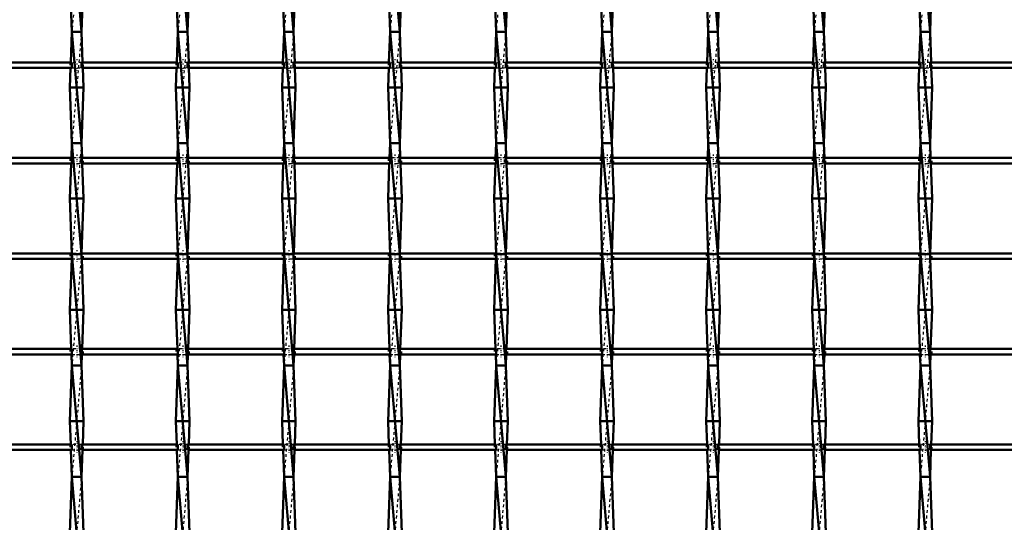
# Model space of a CAD drawing. Header units: millimetres. Extents: x -930 to 585, y -500 to 916.
# Tile 15 of 25: x -173 to 181, y 42 to 222. Entities that reach past the tile are written whole.
import ezdxf

# ---------------------------------------------------------------- set-up
doc = ezdxf.new("R2010")
doc.units = ezdxf.units.MM
doc.linetypes.add('Center', pattern=[1.5, 0.45, -0.5, 0.05, -0.5])
doc.linetypes.add('Dashed', pattern=[2, 1, -1])
for name, color, linetype, lineweight in [('AM_0', 7, 'Continuous', 50), ('AM_7', 7, 'Center', 25), ('AM_9', 6, 'Dashed', 25)]:
    doc.layers.add(name, color=color, linetype=linetype, lineweight=lineweight)

# ---------------------------------------------------------------- blocks, each defined once
blk = doc.blocks.new('13_857agc0b6nd892vsafomqtzrg________0_in_LSSP23034382111100100035010_4')
at = {"layer": 'AM_0'}
for p, q in [((-154.13, 258), (-150.67, 218)), ((-154.85, 238), (-154.13, 218)), ((-149.95, 238), (-150.67, 218)), ((-154.13, 218), (-154.53, 206.98)), ((-154.13, 218), (-150.67, 178)), ((-150.67, 218), (-154.13, 218)), ((-150.67, 218), (-150.27, 206.98)), ((-154.6, 204.98), (-154.85, 198)), ((-150.2, 204.98), (-149.95, 198)), ((-149.95, 198), (-154.85, 198)), ((-154.85, 198), (-154.13, 178)), ((-149.95, 198), (-150.67, 178)), ((-154.13, 178), (-154.32, 172.65)), ((-154.13, 178), (-150.67, 138)), ((-150.67, 178), (-154.13, 178)), ((-150.67, 178), (-150.48, 172.65)), ((-154.4, 170.65), (-154.85, 158)), ((-150.4, 170.65), (-149.95, 158)), ((-149.95, 158), (-154.85, 158)), ((-154.85, 158), (-154.13, 138)), ((-149.95, 158), (-150.66, 138.32)), ((-154.13, 138), (-150.67, 98)), ((-150.67, 138), (-154.13, 138)), ((-154.19, 136.32), (-154.85, 118)), ((-150.61, 136.32), (-149.95, 118)), ((-154.85, 118), (-154.35, 103.99)), ((-149.95, 118), (-154.85, 118)), ((-149.95, 118), (-150.45, 103.99)), ((-154.28, 101.99), (-154.13, 98)), ((-150.52, 101.99), (-150.67, 98)), ((-154.13, 98), (-154.85, 78)), ((-150.67, 98), (-154.13, 98)), ((-154.13, 98), (-150.67, 58)), ((-150.67, 98), (-149.95, 78)), ((-154.85, 78), (-154.55, 69.66)), ((-149.95, 78), (-154.85, 78)), ((-149.95, 78), (-150.25, 69.66)), ((-154.48, 67.66), (-154.13, 58)), ((-150.32, 67.66), (-150.67, 58)), ((-154.13, 58), (-154.85, 38)), ((-154.13, 58), (-150.67, 18)), ((-150.67, 58), (-154.13, 58)), ((-150.67, 58), (-149.95, 38))]:
    blk.add_line(p, q, dxfattribs=at)
at = {"layer": 'AM_9'}
for p, q in [((-150.67, 258), (-154.13, 218)), ((-150.67, 218), (-154.13, 178)), ((-154.53, 206.98), (-154.6, 204.98)), ((-150.27, 206.98), (-150.2, 204.98)), ((-150.67, 178), (-154.13, 138)), ((-154.32, 172.65), (-154.4, 170.65)), ((-150.48, 172.65), (-150.4, 170.65)), ((-154.13, 138), (-154.19, 136.32)), ((-150.67, 138), (-154.13, 98)), ((-150.66, 138.32), (-150.67, 138)), ((-150.67, 138), (-150.61, 136.32)), ((-154.35, 103.99), (-154.28, 101.99)), ((-150.45, 103.99), (-150.52, 101.99)), ((-150.67, 98), (-154.13, 58)), ((-154.55, 69.66), (-154.48, 67.66)), ((-150.25, 69.66), (-150.32, 67.66)), ((-150.67, 58), (-154.13, 18))]:
    blk.add_line(p, q, dxfattribs=at)
blk = doc.blocks.new('14_0fg84bdgc0c79ijuahu8h3j0r________0_in_LSSP23034382111100100035010_4')
at = {"layer": 'AM_0'}
for p, q in [((-116.03, 258), (-112.57, 218)), ((-116.75, 238), (-116.03, 218)), ((-111.85, 238), (-112.57, 218)), ((-116.03, 218), (-116.43, 206.98)), ((-116.03, 218), (-112.57, 178)), ((-112.57, 218), (-116.03, 218)), ((-112.57, 218), (-112.17, 206.98)), ((-116.5, 204.98), (-116.75, 198)), ((-112.1, 204.98), (-111.85, 198)), ((-111.85, 198), (-116.75, 198)), ((-116.75, 198), (-116.03, 178)), ((-111.85, 198), (-112.57, 178)), ((-116.03, 178), (-116.22, 172.65)), ((-116.03, 178), (-112.57, 138)), ((-112.57, 178), (-116.03, 178)), ((-112.57, 178), (-112.38, 172.65)), ((-116.3, 170.65), (-116.75, 158)), ((-112.3, 170.65), (-111.85, 158)), ((-111.85, 158), (-116.75, 158)), ((-116.75, 158), (-116.03, 138)), ((-111.85, 158), (-112.56, 138.32)), ((-116.03, 138), (-112.57, 98)), ((-112.57, 138), (-116.03, 138)), ((-116.09, 136.32), (-116.75, 118)), ((-112.51, 136.32), (-111.85, 118)), ((-116.75, 118), (-116.25, 103.99)), ((-111.85, 118), (-116.75, 118)), ((-111.85, 118), (-112.35, 103.99)), ((-116.18, 101.99), (-116.03, 98)), ((-112.42, 101.99), (-112.57, 98)), ((-116.03, 98), (-116.75, 78)), ((-116.03, 98), (-112.57, 58)), ((-112.57, 98), (-116.03, 98)), ((-112.57, 98), (-111.85, 78)), ((-111.85, 78), (-116.75, 78)), ((-116.75, 78), (-116.45, 69.66)), ((-111.85, 78), (-112.15, 69.66)), ((-116.38, 67.66), (-116.03, 58)), ((-112.22, 67.66), (-112.57, 58)), ((-116.03, 58), (-116.75, 38)), ((-116.03, 58), (-112.57, 18)), ((-112.57, 58), (-116.03, 58)), ((-112.57, 58), (-111.85, 38))]:
    blk.add_line(p, q, dxfattribs=at)
at = {"layer": 'AM_9'}
for p, q in [((-112.57, 258), (-116.03, 218)), ((-112.57, 218), (-116.03, 178)), ((-116.43, 206.98), (-116.5, 204.98)), ((-112.17, 206.98), (-112.1, 204.98)), ((-112.57, 178), (-116.03, 138)), ((-116.22, 172.65), (-116.3, 170.65)), ((-112.38, 172.65), (-112.3, 170.65)), ((-116.03, 138), (-116.09, 136.32)), ((-112.57, 138), (-116.03, 98)), ((-112.56, 138.32), (-112.57, 138)), ((-112.57, 138), (-112.51, 136.32)), ((-116.25, 103.99), (-116.18, 101.99)), ((-112.35, 103.99), (-112.42, 101.99)), ((-112.57, 98), (-116.03, 58)), ((-116.45, 69.66), (-116.38, 67.66)), ((-112.15, 69.66), (-112.22, 67.66)), ((-112.57, 58), (-116.03, 18))]:
    blk.add_line(p, q, dxfattribs=at)
blk = doc.blocks.new('15_kzcg2vv6zhe4bvednygcnb1pd________0_in_LSSP23034382111100100035010_4')
at = {"layer": 'AM_0'}
for p, q in [((-77.93, 258), (-74.47, 218)), ((-78.65, 238), (-77.93, 218)), ((-73.75, 238), (-74.47, 218)), ((-77.93, 218), (-78.33, 206.98)), ((-77.93, 218), (-74.47, 178)), ((-74.47, 218), (-77.93, 218)), ((-74.47, 218), (-74.07, 206.98)), ((-78.4, 204.98), (-78.65, 198)), ((-74, 204.98), (-73.75, 198)), ((-73.75, 198), (-78.65, 198)), ((-78.65, 198), (-77.93, 178)), ((-73.75, 198), (-74.47, 178)), ((-77.93, 178), (-78.12, 172.65)), ((-77.93, 178), (-74.47, 138)), ((-74.47, 178), (-77.93, 178)), ((-74.47, 178), (-74.28, 172.65)), ((-78.2, 170.65), (-78.65, 158)), ((-74.2, 170.65), (-73.75, 158)), ((-73.75, 158), (-78.65, 158)), ((-78.65, 158), (-77.93, 138)), ((-73.75, 158), (-74.46, 138.32)), ((-77.93, 138), (-74.47, 98)), ((-74.47, 138), (-77.93, 138)), ((-77.99, 136.32), (-78.65, 118)), ((-74.41, 136.32), (-73.75, 118)), ((-78.65, 118), (-78.15, 103.99)), ((-73.75, 118), (-78.65, 118)), ((-73.75, 118), (-74.25, 103.99)), ((-78.08, 101.99), (-77.93, 98)), ((-74.32, 101.99), (-74.47, 98)), ((-77.93, 98), (-78.65, 78)), ((-77.93, 98), (-74.47, 58)), ((-74.47, 98), (-77.93, 98)), ((-74.47, 98), (-73.75, 78)), ((-78.65, 78), (-78.35, 69.66)), ((-73.75, 78), (-78.65, 78)), ((-73.75, 78), (-74.05, 69.66)), ((-78.28, 67.66), (-77.93, 58)), ((-74.12, 67.66), (-74.47, 58)), ((-77.93, 58), (-78.65, 38)), ((-77.93, 58), (-74.47, 18)), ((-74.47, 58), (-77.93, 58)), ((-74.47, 58), (-73.75, 38))]:
    blk.add_line(p, q, dxfattribs=at)
at = {"layer": 'AM_9'}
for p, q in [((-74.47, 258), (-77.93, 218)), ((-74.47, 218), (-77.93, 178)), ((-78.33, 206.98), (-78.4, 204.98)), ((-74.07, 206.98), (-74, 204.98)), ((-74.47, 178), (-77.93, 138)), ((-78.12, 172.65), (-78.2, 170.65)), ((-74.28, 172.65), (-74.2, 170.65)), ((-77.93, 138), (-77.99, 136.32)), ((-74.47, 138), (-77.93, 98)), ((-74.46, 138.32), (-74.47, 138)), ((-74.47, 138), (-74.41, 136.32)), ((-78.15, 103.99), (-78.08, 101.99)), ((-74.25, 103.99), (-74.32, 101.99)), ((-74.47, 98), (-77.93, 58)), ((-78.35, 69.66), (-78.28, 67.66)), ((-74.05, 69.66), (-74.12, 67.66)), ((-74.47, 58), (-77.93, 18))]:
    blk.add_line(p, q, dxfattribs=at)
blk = doc.blocks.new('16_ru0retgwefgfa69qtv8vj6gcc________0_in_LSSP23034382111100100035010_4')
at = {"layer": 'AM_0'}
for p, q in [((-39.83, 258), (-36.37, 218)), ((-40.55, 238), (-39.83, 218)), ((-35.65, 238), (-36.37, 218)), ((-39.83, 218), (-40.23, 206.98)), ((-39.83, 218), (-36.37, 178)), ((-36.37, 218), (-39.83, 218)), ((-36.37, 218), (-35.97, 206.98)), ((-40.3, 204.98), (-40.55, 198)), ((-35.9, 204.98), (-35.65, 198)), ((-35.65, 198), (-40.55, 198)), ((-40.55, 198), (-39.83, 178)), ((-35.65, 198), (-36.37, 178)), ((-39.83, 178), (-40.02, 172.65)), ((-39.83, 178), (-36.37, 138)), ((-36.37, 178), (-39.83, 178)), ((-36.37, 178), (-36.18, 172.65)), ((-40.1, 170.65), (-40.55, 158)), ((-36.1, 170.65), (-35.65, 158)), ((-35.65, 158), (-40.55, 158)), ((-40.55, 158), (-39.83, 138)), ((-35.65, 158), (-36.36, 138.32)), ((-39.83, 138), (-36.37, 98)), ((-36.37, 138), (-39.83, 138)), ((-39.89, 136.32), (-40.55, 118)), ((-36.31, 136.32), (-35.65, 118)), ((-40.55, 118), (-40.05, 103.99)), ((-35.65, 118), (-40.55, 118)), ((-35.65, 118), (-36.15, 103.99)), ((-39.98, 101.99), (-39.83, 98)), ((-36.22, 101.99), (-36.37, 98)), ((-39.83, 98), (-40.55, 78)), ((-39.83, 98), (-36.37, 58)), ((-36.37, 98), (-39.83, 98)), ((-36.37, 98), (-35.65, 78)), ((-40.55, 78), (-40.25, 69.66)), ((-35.65, 78), (-40.55, 78)), ((-35.65, 78), (-35.95, 69.66)), ((-40.18, 67.66), (-39.83, 58)), ((-36.02, 67.66), (-36.37, 58)), ((-39.83, 58), (-40.55, 38)), ((-39.83, 58), (-36.37, 18)), ((-36.37, 58), (-39.83, 58)), ((-36.37, 58), (-35.65, 38))]:
    blk.add_line(p, q, dxfattribs=at)
at = {"layer": 'AM_9'}
for p, q in [((-36.37, 258), (-39.83, 218)), ((-36.37, 218), (-39.83, 178)), ((-40.23, 206.98), (-40.3, 204.98)), ((-35.97, 206.98), (-35.9, 204.98)), ((-36.37, 178), (-39.83, 138)), ((-40.02, 172.65), (-40.1, 170.65)), ((-36.18, 172.65), (-36.1, 170.65)), ((-39.83, 138), (-39.89, 136.32)), ((-36.37, 138), (-39.83, 98)), ((-36.36, 138.32), (-36.37, 138)), ((-36.37, 138), (-36.31, 136.32)), ((-40.05, 103.99), (-39.98, 101.99)), ((-36.15, 103.99), (-36.22, 101.99)), ((-36.37, 98), (-39.83, 58)), ((-40.25, 69.66), (-40.18, 67.66)), ((-35.95, 69.66), (-36.02, 67.66)), ((-36.37, 58), (-39.83, 18))]:
    blk.add_line(p, q, dxfattribs=at)
blk = doc.blocks.new('17_y8klgpx02dx07iu63g2os184g________0_in_LSSP23034382111100100035010_4')
at = {"layer": 'AM_0'}
for p, q in [((-1.73, 258), (1.73, 218)), ((-2.45, 238), (-1.73, 218)), ((2.45, 238), (1.73, 218)), ((-1.73, 218), (-2.13, 206.98)), ((-1.73, 218), (1.73, 178)), ((1.73, 218), (-1.73, 218)), ((1.73, 218), (2.13, 206.98)), ((-2.2, 204.98), (-2.45, 198)), ((2.2, 204.98), (2.45, 198)), ((2.45, 198), (-2.45, 198)), ((-2.45, 198), (-1.73, 178)), ((2.45, 198), (1.73, 178)), ((-1.73, 178), (-1.92, 172.65)), ((-1.73, 178), (1.73, 138)), ((1.73, 178), (-1.73, 178)), ((1.73, 178), (1.92, 172.65)), ((-2, 170.65), (-2.45, 158)), ((2, 170.65), (2.45, 158)), ((2.45, 158), (-2.45, 158)), ((-2.45, 158), (-1.73, 138)), ((2.45, 158), (1.74, 138.32)), ((1.73, 138), (-1.73, 138)), ((-1.73, 138), (1.73, 98)), ((-1.79, 136.32), (-2.45, 118)), ((1.79, 136.32), (2.45, 118)), ((-2.45, 118), (-1.95, 103.99)), ((2.45, 118), (-2.45, 118)), ((2.45, 118), (1.95, 103.99)), ((-1.88, 101.99), (-1.73, 98)), ((1.88, 101.99), (1.73, 98)), ((-1.73, 98), (-2.45, 78)), ((1.73, 98), (-1.73, 98)), ((-1.73, 98), (1.73, 58)), ((1.73, 98), (2.45, 78)), ((2.45, 78), (-2.45, 78)), ((-2.45, 78), (-2.15, 69.66)), ((2.45, 78), (2.15, 69.66)), ((-2.08, 67.66), (-1.73, 58)), ((2.08, 67.66), (1.73, 58)), ((-1.73, 58), (-2.45, 38)), ((-1.73, 58), (1.73, 18)), ((1.73, 58), (-1.73, 58)), ((1.73, 58), (2.45, 38))]:
    blk.add_line(p, q, dxfattribs=at)
at = {"layer": 'AM_9'}
for p, q in [((1.73, 258), (-1.73, 218)), ((1.73, 218), (-1.73, 178)), ((-2.13, 206.98), (-2.2, 204.98)), ((2.13, 206.98), (2.2, 204.98)), ((1.73, 178), (-1.73, 138)), ((-1.92, 172.65), (-2, 170.65)), ((1.92, 172.65), (2, 170.65)), ((-1.73, 138), (-1.79, 136.32)), ((1.73, 138), (-1.73, 98)), ((1.74, 138.32), (1.73, 138)), ((1.73, 138), (1.79, 136.32)), ((-1.95, 103.99), (-1.88, 101.99)), ((1.95, 103.99), (1.88, 101.99)), ((1.73, 98), (-1.73, 58)), ((-2.15, 69.66), (-2.08, 67.66)), ((2.15, 69.66), (2.08, 67.66)), ((1.73, 58), (-1.73, 18))]:
    blk.add_line(p, q, dxfattribs=at)
blk = doc.blocks.new('18_2ypgmlldtijkns3q4vn2z7ztd________0_in_LSSP23034382111100100035010_4')
at = {"layer": 'AM_0'}
for p, q in [((36.37, 258), (39.83, 218)), ((35.65, 238), (36.37, 218)), ((40.55, 238), (39.83, 218)), ((36.37, 218), (35.97, 206.98)), ((36.37, 218), (39.83, 178)), ((39.83, 218), (36.37, 218)), ((39.83, 218), (40.23, 206.98)), ((35.9, 204.98), (35.65, 198)), ((40.3, 204.98), (40.55, 198)), ((40.55, 198), (35.65, 198)), ((35.65, 198), (36.37, 178)), ((40.55, 198), (39.83, 178)), ((36.37, 178), (36.18, 172.65)), ((36.37, 178), (39.83, 138)), ((39.83, 178), (36.37, 178)), ((39.83, 178), (40.02, 172.65)), ((36.1, 170.65), (35.65, 158)), ((40.1, 170.65), (40.55, 158)), ((40.55, 158), (35.65, 158)), ((35.65, 158), (36.37, 138)), ((40.55, 158), (39.84, 138.32)), ((36.37, 138), (39.83, 98)), ((39.83, 138), (36.37, 138)), ((36.31, 136.32), (35.65, 118)), ((39.89, 136.32), (40.55, 118)), ((35.65, 118), (36.15, 103.99)), ((40.55, 118), (35.65, 118)), ((40.55, 118), (40.05, 103.99)), ((36.22, 101.99), (36.37, 98)), ((39.98, 101.99), (39.83, 98)), ((36.37, 98), (35.65, 78)), ((39.83, 98), (36.37, 98)), ((36.37, 98), (39.83, 58)), ((39.83, 98), (40.55, 78)), ((40.55, 78), (35.65, 78)), ((35.65, 78), (35.95, 69.66)), ((40.55, 78), (40.25, 69.66)), ((36.02, 67.66), (36.37, 58)), ((40.18, 67.66), (39.83, 58)), ((36.37, 58), (35.65, 38)), ((36.37, 58), (39.83, 18)), ((39.83, 58), (36.37, 58)), ((39.83, 58), (40.55, 38))]:
    blk.add_line(p, q, dxfattribs=at)
at = {"layer": 'AM_9'}
for p, q in [((39.83, 258), (36.37, 218)), ((39.83, 218), (36.37, 178)), ((35.97, 206.98), (35.9, 204.98)), ((40.23, 206.98), (40.3, 204.98)), ((39.83, 178), (36.37, 138)), ((36.18, 172.65), (36.1, 170.65)), ((40.02, 172.65), (40.1, 170.65)), ((36.37, 138), (36.31, 136.32)), ((39.83, 138), (36.37, 98)), ((39.84, 138.32), (39.83, 138)), ((39.83, 138), (39.89, 136.32)), ((36.15, 103.99), (36.22, 101.99)), ((40.05, 103.99), (39.98, 101.99)), ((39.83, 98), (36.37, 58)), ((35.95, 69.66), (36.02, 67.66)), ((40.25, 69.66), (40.18, 67.66)), ((39.83, 58), (36.37, 18))]:
    blk.add_line(p, q, dxfattribs=at)
blk = doc.blocks.new('19_yfbwca1wkk5qck04qfk0vvu6i________0_in_LSSP23034382111100100035010_4')
at = {"layer": 'AM_0'}
for p, q in [((74.47, 258), (77.93, 218)), ((73.75, 238), (74.47, 218)), ((78.65, 238), (77.93, 218)), ((74.47, 218), (74.07, 206.98)), ((74.47, 218), (77.93, 178)), ((77.93, 218), (74.47, 218)), ((77.93, 218), (78.33, 206.98)), ((74, 204.98), (73.75, 198)), ((78.4, 204.98), (78.65, 198)), ((78.65, 198), (73.75, 198)), ((73.75, 198), (74.47, 178)), ((78.65, 198), (77.93, 178)), ((74.47, 178), (74.28, 172.65)), ((74.47, 178), (77.93, 138)), ((77.93, 178), (74.47, 178)), ((77.93, 178), (78.12, 172.65)), ((74.2, 170.65), (73.75, 158)), ((78.2, 170.65), (78.65, 158)), ((78.65, 158), (73.75, 158)), ((73.75, 158), (74.47, 138)), ((78.65, 158), (77.94, 138.32)), ((74.47, 138), (77.93, 98)), ((77.93, 138), (74.47, 138)), ((74.41, 136.32), (73.75, 118)), ((77.99, 136.32), (78.65, 118)), ((78.65, 118), (73.75, 118)), ((73.75, 118), (74.25, 103.99)), ((78.65, 118), (78.15, 103.99)), ((74.32, 101.99), (74.47, 98)), ((78.08, 101.99), (77.93, 98)), ((74.47, 98), (73.75, 78)), ((74.47, 98), (77.93, 58)), ((77.93, 98), (74.47, 98)), ((77.93, 98), (78.65, 78)), ((78.65, 78), (73.75, 78)), ((73.75, 78), (74.05, 69.66)), ((78.65, 78), (78.35, 69.66)), ((74.12, 67.66), (74.47, 58)), ((78.28, 67.66), (77.93, 58)), ((74.47, 58), (73.75, 38)), ((74.47, 58), (77.93, 18)), ((77.93, 58), (74.47, 58)), ((77.93, 58), (78.65, 38))]:
    blk.add_line(p, q, dxfattribs=at)
at = {"layer": 'AM_9'}
for p, q in [((77.93, 258), (74.47, 218)), ((77.93, 218), (74.47, 178)), ((74.07, 206.98), (74, 204.98)), ((78.33, 206.98), (78.4, 204.98)), ((77.93, 178), (74.47, 138)), ((74.28, 172.65), (74.2, 170.65)), ((78.12, 172.65), (78.2, 170.65)), ((74.47, 138), (74.41, 136.32)), ((77.93, 138), (74.47, 98)), ((77.94, 138.32), (77.93, 138)), ((77.93, 138), (77.99, 136.32)), ((74.25, 103.99), (74.32, 101.99)), ((78.15, 103.99), (78.08, 101.99)), ((77.93, 98), (74.47, 58)), ((74.05, 69.66), (74.12, 67.66)), ((78.35, 69.66), (78.28, 67.66)), ((77.93, 58), (74.47, 18))]:
    blk.add_line(p, q, dxfattribs=at)
blk = doc.blocks.new('20_ydg420c86v2fh1b92hn2n9zwo________0_in_LSSP23034382111100100035010_4')
at = {"layer": 'AM_0'}
for p, q in [((112.57, 258), (116.03, 218)), ((111.85, 238), (112.57, 218)), ((116.75, 238), (116.03, 218)), ((112.57, 218), (112.17, 206.98)), ((112.57, 218), (116.03, 178)), ((116.03, 218), (112.57, 218)), ((116.03, 218), (116.43, 206.98)), ((112.1, 204.98), (111.85, 198)), ((116.5, 204.98), (116.75, 198)), ((116.75, 198), (111.85, 198)), ((111.85, 198), (112.57, 178)), ((116.75, 198), (116.03, 178)), ((112.57, 178), (112.38, 172.65)), ((112.57, 178), (116.03, 138)), ((116.03, 178), (112.57, 178)), ((116.03, 178), (116.22, 172.65)), ((112.3, 170.65), (111.85, 158)), ((116.3, 170.65), (116.75, 158)), ((116.75, 158), (111.85, 158)), ((111.85, 158), (112.57, 138)), ((116.75, 158), (116.04, 138.32)), ((112.57, 138), (116.03, 98)), ((116.03, 138), (112.57, 138)), ((112.51, 136.32), (111.85, 118)), ((116.09, 136.32), (116.75, 118)), ((111.85, 118), (112.35, 103.99)), ((116.75, 118), (111.85, 118)), ((116.75, 118), (116.25, 103.99)), ((112.42, 101.99), (112.57, 98)), ((116.18, 101.99), (116.03, 98)), ((112.57, 98), (111.85, 78)), ((112.57, 98), (116.03, 58)), ((116.03, 98), (112.57, 98)), ((116.03, 98), (116.75, 78)), ((116.75, 78), (111.85, 78)), ((111.85, 78), (112.15, 69.66)), ((116.75, 78), (116.45, 69.66)), ((112.22, 67.66), (112.57, 58)), ((116.38, 67.66), (116.03, 58)), ((112.57, 58), (111.85, 38)), ((112.57, 58), (116.03, 18)), ((116.03, 58), (112.57, 58)), ((116.03, 58), (116.75, 38))]:
    blk.add_line(p, q, dxfattribs=at)
at = {"layer": 'AM_9'}
for p, q in [((116.03, 258), (112.57, 218)), ((116.03, 218), (112.57, 178)), ((112.17, 206.98), (112.1, 204.98)), ((116.43, 206.98), (116.5, 204.98)), ((116.03, 178), (112.57, 138)), ((112.38, 172.65), (112.3, 170.65)), ((116.22, 172.65), (116.3, 170.65)), ((112.57, 138), (112.51, 136.32)), ((116.03, 138), (112.57, 98)), ((116.04, 138.32), (116.03, 138)), ((116.03, 138), (116.09, 136.32)), ((112.35, 103.99), (112.42, 101.99)), ((116.25, 103.99), (116.18, 101.99)), ((116.03, 98), (112.57, 58)), ((112.15, 69.66), (112.22, 67.66)), ((116.45, 69.66), (116.38, 67.66)), ((116.03, 58), (112.57, 18))]:
    blk.add_line(p, q, dxfattribs=at)
blk = doc.blocks.new('21_8ge56k94yb9tw965pll78z73f________0_in_LSSP23034382111100100035010_4')
at = {"layer": 'AM_0'}
for p, q in [((150.67, 258), (154.13, 218)), ((149.95, 238), (150.67, 218)), ((154.85, 238), (154.13, 218)), ((150.67, 218), (150.27, 206.98)), ((150.67, 218), (154.13, 178)), ((154.13, 218), (150.67, 218)), ((154.13, 218), (154.53, 206.98)), ((150.2, 204.98), (149.95, 198)), ((154.6, 204.98), (154.85, 198)), ((154.85, 198), (149.95, 198)), ((149.95, 198), (150.67, 178)), ((154.85, 198), (154.13, 178)), ((150.67, 178), (150.48, 172.65)), ((150.67, 178), (154.13, 138)), ((154.13, 178), (150.67, 178)), ((154.13, 178), (154.32, 172.65)), ((150.4, 170.65), (149.95, 158)), ((154.4, 170.65), (154.85, 158)), ((154.85, 158), (149.95, 158)), ((149.95, 158), (150.67, 138)), ((154.85, 158), (154.14, 138.32)), ((150.67, 138), (154.13, 98)), ((154.13, 138), (150.67, 138)), ((150.61, 136.32), (149.95, 118)), ((154.19, 136.32), (154.85, 118)), ((149.95, 118), (150.45, 103.99)), ((154.85, 118), (149.95, 118)), ((154.85, 118), (154.35, 103.99)), ((150.52, 101.99), (150.67, 98)), ((154.28, 101.99), (154.13, 98)), ((150.67, 98), (149.95, 78)), ((150.67, 98), (154.13, 58)), ((154.13, 98), (150.67, 98)), ((154.13, 98), (154.85, 78)), ((149.95, 78), (150.25, 69.66)), ((154.85, 78), (149.95, 78)), ((154.85, 78), (154.55, 69.66)), ((150.32, 67.66), (150.67, 58)), ((154.48, 67.66), (154.13, 58)), ((150.67, 58), (149.95, 38)), ((150.67, 58), (154.13, 18)), ((154.13, 58), (150.67, 58)), ((154.13, 58), (154.85, 38))]:
    blk.add_line(p, q, dxfattribs=at)
at = {"layer": 'AM_9'}
for p, q in [((154.13, 258), (150.67, 218)), ((154.13, 218), (150.67, 178)), ((150.27, 206.98), (150.2, 204.98)), ((154.53, 206.98), (154.6, 204.98)), ((154.13, 178), (150.67, 138)), ((150.48, 172.65), (150.4, 170.65)), ((154.32, 172.65), (154.4, 170.65)), ((150.67, 138), (150.61, 136.32)), ((154.13, 138), (150.67, 98)), ((154.14, 138.32), (154.13, 138)), ((154.13, 138), (154.19, 136.32)), ((150.45, 103.99), (150.52, 101.99)), ((154.35, 103.99), (154.28, 101.99)), ((154.13, 98), (150.67, 58)), ((150.25, 69.66), (150.32, 67.66)), ((154.55, 69.66), (154.48, 67.66)), ((154.13, 58), (150.67, 18))]:
    blk.add_line(p, q, dxfattribs=at)
blk = doc.blocks.new('49_rica7g10jcg32txx9zbkbldng________0_in_LSSP23034382111100100035010_4')
at = {"layer": 'AM_0'}
for p, q in [((-154.13, 69.66), (-188.77, 69.66)), ((-154.13, 67.66), (-188.77, 67.66)), ((-154.13, 69.66), (-154.13, 67.66)), ((-150.67, 67.66), (-150.67, 69.66)), ((-116.03, 69.66), (-150.67, 69.66)), ((-116.03, 67.66), (-150.67, 67.66)), ((-116.03, 69.66), (-116.03, 67.66)), ((-112.57, 67.66), (-112.57, 69.66)), ((-77.93, 69.66), (-112.57, 69.66)), ((-77.93, 67.66), (-112.57, 67.66)), ((-77.93, 69.66), (-77.93, 67.66)), ((-74.47, 67.66), (-74.47, 69.66)), ((-39.83, 69.66), (-74.47, 69.66)), ((-39.83, 67.66), (-74.47, 67.66)), ((-39.83, 69.66), (-39.83, 67.66)), ((-36.37, 67.66), (-36.37, 69.66)), ((-1.73, 69.66), (-36.37, 69.66)), ((-1.73, 67.66), (-36.37, 67.66)), ((-1.73, 69.66), (-1.73, 67.66)), ((1.73, 67.66), (1.73, 69.66)), ((36.37, 69.66), (1.73, 69.66)), ((36.37, 67.66), (1.73, 67.66)), ((36.37, 69.66), (36.37, 67.66)), ((39.83, 67.66), (39.83, 69.66)), ((74.47, 69.66), (39.83, 69.66)), ((74.47, 67.66), (39.83, 67.66)), ((74.47, 69.66), (74.47, 67.66)), ((77.93, 67.66), (77.93, 69.66)), ((112.57, 69.66), (77.93, 69.66)), ((112.57, 67.66), (77.93, 67.66)), ((112.57, 69.66), (112.57, 67.66)), ((116.03, 67.66), (116.03, 69.66)), ((150.67, 69.66), (116.03, 69.66)), ((150.67, 67.66), (116.03, 67.66)), ((150.67, 69.66), (150.67, 67.66)), ((188.77, 69.66), (154.13, 69.66)), ((154.13, 67.66), (154.13, 69.66)), ((188.77, 67.66), (154.13, 67.66))]:
    blk.add_line(p, q, dxfattribs=at)
at = {"layer": 'AM_7'}
for p, q in [((-152.4, 70.86), (-152.4, 66.46)), ((-114.3, 70.86), (-114.3, 66.46)), ((-76.2, 70.86), (-76.2, 66.46)), ((-38.1, 70.86), (-38.1, 66.46)), ((0, 70.86), (0, 66.46)), ((38.1, 70.86), (38.1, 66.46)), ((76.2, 70.86), (76.2, 66.46)), ((114.3, 70.86), (114.3, 66.46)), ((152.4, 70.86), (152.4, 66.46))]:
    blk.add_line(p, q, dxfattribs=at)
at = {"layer": 'AM_9'}
for p, q in [((-154.85, 69.66), (-154.85, 67.66)), ((-150.67, 69.66), (-154.13, 69.66)), ((-154.13, 67.66), (-150.67, 67.66)), ((-149.95, 67.66), (-149.95, 69.66)), ((-116.75, 69.66), (-116.75, 67.66)), ((-112.57, 69.66), (-116.03, 69.66)), ((-116.03, 67.66), (-112.57, 67.66)), ((-111.85, 67.66), (-111.85, 69.66)), ((-78.65, 69.66), (-78.65, 67.66)), ((-74.47, 69.66), (-77.93, 69.66)), ((-77.93, 67.66), (-74.47, 67.66)), ((-73.75, 67.66), (-73.75, 69.66)), ((-40.55, 69.66), (-40.55, 67.66)), ((-36.37, 69.66), (-39.83, 69.66)), ((-39.83, 67.66), (-36.37, 67.66)), ((-35.65, 67.66), (-35.65, 69.66)), ((-2.45, 69.66), (-2.45, 67.66)), ((1.73, 69.66), (-1.73, 69.66)), ((-1.73, 67.66), (1.73, 67.66)), ((2.45, 67.66), (2.45, 69.66)), ((35.65, 69.66), (35.65, 67.66)), ((39.83, 69.66), (36.37, 69.66)), ((36.37, 67.66), (39.83, 67.66)), ((40.55, 67.66), (40.55, 69.66)), ((73.75, 69.66), (73.75, 67.66)), ((77.93, 69.66), (74.47, 69.66)), ((74.47, 67.66), (77.93, 67.66)), ((78.65, 67.66), (78.65, 69.66)), ((111.85, 69.66), (111.85, 67.66)), ((116.03, 69.66), (112.57, 69.66)), ((112.57, 67.66), (116.03, 67.66)), ((116.75, 67.66), (116.75, 69.66)), ((149.95, 69.66), (149.95, 67.66)), ((154.13, 69.66), (150.67, 69.66)), ((150.67, 67.66), (154.13, 67.66)), ((154.85, 67.66), (154.85, 69.66))]:
    blk.add_line(p, q, dxfattribs=at)
blk = doc.blocks.new('50_erfsu3a38vxx76nqjf1ksahyf________0_in_LSSP23034382111100100035010_4')
at = {"layer": 'AM_0'}
for p, q in [((-154.13, 103.99), (-188.77, 103.99)), ((-154.13, 103.99), (-154.13, 101.99)), ((-150.67, 101.99), (-150.67, 103.99)), ((-116.03, 103.99), (-150.67, 103.99)), ((-116.03, 103.99), (-116.03, 101.99)), ((-112.57, 101.99), (-112.57, 103.99)), ((-77.93, 103.99), (-112.57, 103.99)), ((-77.93, 103.99), (-77.93, 101.99)), ((-74.47, 101.99), (-74.47, 103.99)), ((-39.83, 103.99), (-74.47, 103.99)), ((-39.83, 103.99), (-39.83, 101.99)), ((-36.37, 101.99), (-36.37, 103.99)), ((-1.73, 103.99), (-36.37, 103.99)), ((-1.73, 103.99), (-1.73, 101.99)), ((1.73, 101.99), (1.73, 103.99)), ((36.37, 103.99), (1.73, 103.99)), ((36.37, 103.99), (36.37, 101.99)), ((39.83, 101.99), (39.83, 103.99)), ((74.47, 103.99), (39.83, 103.99)), ((74.47, 103.99), (74.47, 101.99)), ((77.93, 101.99), (77.93, 103.99)), ((112.57, 103.99), (77.93, 103.99)), ((112.57, 103.99), (112.57, 101.99)), ((116.03, 101.99), (116.03, 103.99)), ((150.67, 103.99), (116.03, 103.99)), ((150.67, 103.99), (150.67, 101.99)), ((188.77, 103.99), (154.13, 103.99)), ((154.13, 101.99), (154.13, 103.99)), ((-154.13, 101.99), (-188.77, 101.99)), ((-116.03, 101.99), (-150.67, 101.99)), ((-77.93, 101.99), (-112.57, 101.99)), ((-39.83, 101.99), (-74.47, 101.99)), ((-1.73, 101.99), (-36.37, 101.99)), ((36.37, 101.99), (1.73, 101.99)), ((74.47, 101.99), (39.83, 101.99)), ((112.57, 101.99), (77.93, 101.99)), ((150.67, 101.99), (116.03, 101.99)), ((188.77, 101.99), (154.13, 101.99))]:
    blk.add_line(p, q, dxfattribs=at)
at = {"layer": 'AM_7'}
for p, q in [((-152.4, 105.19), (-152.4, 100.79)), ((-114.3, 105.19), (-114.3, 100.79)), ((-76.2, 105.19), (-76.2, 100.79)), ((-38.1, 105.19), (-38.1, 100.79)), ((0, 105.19), (0, 100.79)), ((38.1, 105.19), (38.1, 100.79)), ((76.2, 105.19), (76.2, 100.79)), ((114.3, 105.19), (114.3, 100.79)), ((152.4, 105.19), (152.4, 100.79))]:
    blk.add_line(p, q, dxfattribs=at)
at = {"layer": 'AM_9'}
for p, q in [((-154.85, 103.99), (-154.85, 101.99)), ((-150.67, 103.99), (-154.13, 103.99)), ((-149.95, 101.99), (-149.95, 103.99)), ((-116.75, 103.99), (-116.75, 101.99)), ((-112.57, 103.99), (-116.03, 103.99)), ((-111.85, 101.99), (-111.85, 103.99)), ((-78.65, 103.99), (-78.65, 101.99)), ((-74.47, 103.99), (-77.93, 103.99)), ((-73.75, 101.99), (-73.75, 103.99)), ((-40.55, 103.99), (-40.55, 101.99)), ((-36.37, 103.99), (-39.83, 103.99)), ((-35.65, 101.99), (-35.65, 103.99)), ((-2.45, 103.99), (-2.45, 101.99)), ((1.73, 103.99), (-1.73, 103.99)), ((2.45, 101.99), (2.45, 103.99)), ((35.65, 103.99), (35.65, 101.99)), ((39.83, 103.99), (36.37, 103.99)), ((40.55, 101.99), (40.55, 103.99)), ((73.75, 103.99), (73.75, 101.99)), ((77.93, 103.99), (74.47, 103.99)), ((78.65, 101.99), (78.65, 103.99)), ((111.85, 103.99), (111.85, 101.99)), ((116.03, 103.99), (112.57, 103.99)), ((116.75, 101.99), (116.75, 103.99)), ((149.95, 103.99), (149.95, 101.99)), ((154.13, 103.99), (150.67, 103.99)), ((154.85, 101.99), (154.85, 103.99)), ((-154.13, 101.99), (-150.67, 101.99)), ((-116.03, 101.99), (-112.57, 101.99)), ((-77.93, 101.99), (-74.47, 101.99)), ((-39.83, 101.99), (-36.37, 101.99)), ((-1.73, 101.99), (1.73, 101.99)), ((36.37, 101.99), (39.83, 101.99)), ((74.47, 101.99), (77.93, 101.99)), ((112.57, 101.99), (116.03, 101.99)), ((150.67, 101.99), (154.13, 101.99))]:
    blk.add_line(p, q, dxfattribs=at)
blk = doc.blocks.new('51_w3m3j7vmtpiyqoc7pp93vkq4h________0_in_LSSP23034382111100100035010_4')
at = {"layer": 'AM_0'}
for p, q in [((-154.13, 138.32), (-188.77, 138.32)), ((-154.13, 138.32), (-154.13, 136.32)), ((-116.03, 138.32), (-150.67, 138.32)), ((-150.67, 136.32), (-150.67, 138.32)), ((-116.03, 138.32), (-116.03, 136.32)), ((-112.57, 136.32), (-112.57, 138.32)), ((-77.93, 138.32), (-112.57, 138.32)), ((-77.93, 138.32), (-77.93, 136.32)), ((-74.47, 136.32), (-74.47, 138.32)), ((-39.83, 138.32), (-74.47, 138.32)), ((-39.83, 138.32), (-39.83, 136.32)), ((-36.37, 136.32), (-36.37, 138.32)), ((-1.73, 138.32), (-36.37, 138.32)), ((-1.73, 138.32), (-1.73, 136.32)), ((1.73, 136.32), (1.73, 138.32)), ((36.37, 138.32), (1.73, 138.32)), ((36.37, 138.32), (36.37, 136.32)), ((39.83, 136.32), (39.83, 138.32)), ((74.47, 138.32), (39.83, 138.32)), ((74.47, 138.32), (74.47, 136.32)), ((77.93, 136.32), (77.93, 138.32)), ((112.57, 138.32), (77.93, 138.32)), ((112.57, 138.32), (112.57, 136.32)), ((116.03, 136.32), (116.03, 138.32)), ((150.67, 138.32), (116.03, 138.32)), ((150.67, 138.32), (150.67, 136.32)), ((188.77, 138.32), (154.13, 138.32)), ((154.13, 136.32), (154.13, 138.32)), ((-154.13, 136.32), (-188.77, 136.32)), ((-116.03, 136.32), (-150.67, 136.32)), ((-77.93, 136.32), (-112.57, 136.32)), ((-39.83, 136.32), (-74.47, 136.32)), ((-1.73, 136.32), (-36.37, 136.32)), ((36.37, 136.32), (1.73, 136.32)), ((74.47, 136.32), (39.83, 136.32)), ((112.57, 136.32), (77.93, 136.32)), ((150.67, 136.32), (116.03, 136.32)), ((188.77, 136.32), (154.13, 136.32))]:
    blk.add_line(p, q, dxfattribs=at)
at = {"layer": 'AM_7'}
for p, q in [((-152.4, 139.52), (-152.4, 135.12)), ((-114.3, 139.52), (-114.3, 135.12)), ((-76.2, 139.52), (-76.2, 135.12)), ((-38.1, 139.52), (-38.1, 135.12)), ((0, 139.52), (0, 135.12)), ((38.1, 139.52), (38.1, 135.12)), ((76.2, 139.52), (76.2, 135.12)), ((114.3, 139.52), (114.3, 135.12)), ((152.4, 139.52), (152.4, 135.12))]:
    blk.add_line(p, q, dxfattribs=at)
at = {"layer": 'AM_9'}
for p, q in [((-154.85, 138.32), (-154.85, 136.32)), ((-150.66, 138.32), (-154.14, 138.32)), ((-149.95, 136.32), (-149.95, 138.32)), ((-116.75, 138.32), (-116.75, 136.32)), ((-112.56, 138.32), (-116.04, 138.32)), ((-111.85, 136.32), (-111.85, 138.32)), ((-78.65, 138.32), (-78.65, 136.32)), ((-74.46, 138.32), (-77.94, 138.32)), ((-73.75, 136.32), (-73.75, 138.32)), ((-40.55, 138.32), (-40.55, 136.32)), ((-36.36, 138.32), (-39.84, 138.32)), ((-35.65, 136.32), (-35.65, 138.32)), ((-2.45, 138.32), (-2.45, 136.32)), ((1.74, 138.32), (-1.74, 138.32)), ((2.45, 136.32), (2.45, 138.32)), ((35.65, 138.32), (35.65, 136.32)), ((39.84, 138.32), (36.36, 138.32)), ((40.55, 136.32), (40.55, 138.32)), ((73.75, 138.32), (73.75, 136.32)), ((77.94, 138.32), (74.46, 138.32)), ((78.65, 136.32), (78.65, 138.32)), ((111.85, 138.32), (111.85, 136.32)), ((116.04, 138.32), (112.56, 138.32)), ((116.75, 136.32), (116.75, 138.32)), ((149.95, 138.32), (149.95, 136.32)), ((154.14, 138.32), (150.66, 138.32)), ((154.85, 136.32), (154.85, 138.32)), ((-154.13, 136.32), (-150.67, 136.32)), ((-116.03, 136.32), (-112.57, 136.32)), ((-77.93, 136.32), (-74.47, 136.32)), ((-39.83, 136.32), (-36.37, 136.32)), ((-1.73, 136.32), (1.73, 136.32)), ((36.37, 136.32), (39.83, 136.32)), ((74.47, 136.32), (77.93, 136.32)), ((112.57, 136.32), (116.03, 136.32)), ((150.67, 136.32), (154.13, 136.32))]:
    blk.add_line(p, q, dxfattribs=at)
blk = doc.blocks.new('52_bo0skcj2dh48i9tv4er1e4zwa________0_in_LSSP23034382111100100035010_4')
at = {"layer": 'AM_0'}
for p, q in [((-154.13, 172.65), (-188.77, 172.65)), ((-154.13, 170.65), (-188.77, 170.65)), ((-154.13, 172.65), (-154.13, 170.65)), ((-150.67, 170.65), (-150.67, 172.65)), ((-116.03, 172.65), (-150.67, 172.65)), ((-116.03, 170.65), (-150.67, 170.65)), ((-116.03, 172.65), (-116.03, 170.65)), ((-112.57, 170.65), (-112.57, 172.65)), ((-77.93, 172.65), (-112.57, 172.65)), ((-77.93, 170.65), (-112.57, 170.65)), ((-77.93, 172.65), (-77.93, 170.65)), ((-74.47, 170.65), (-74.47, 172.65)), ((-39.83, 172.65), (-74.47, 172.65)), ((-39.83, 170.65), (-74.47, 170.65)), ((-39.83, 172.65), (-39.83, 170.65)), ((-36.37, 170.65), (-36.37, 172.65)), ((-1.73, 172.65), (-36.37, 172.65)), ((-1.73, 170.65), (-36.37, 170.65)), ((-1.73, 172.65), (-1.73, 170.65)), ((1.73, 170.65), (1.73, 172.65)), ((36.37, 172.65), (1.73, 172.65)), ((36.37, 170.65), (1.73, 170.65)), ((36.37, 172.65), (36.37, 170.65)), ((39.83, 170.65), (39.83, 172.65)), ((74.47, 172.65), (39.83, 172.65)), ((74.47, 170.65), (39.83, 170.65)), ((74.47, 172.65), (74.47, 170.65)), ((77.93, 170.65), (77.93, 172.65)), ((112.57, 172.65), (77.93, 172.65)), ((112.57, 170.65), (77.93, 170.65)), ((112.57, 172.65), (112.57, 170.65)), ((116.03, 170.65), (116.03, 172.65)), ((150.67, 172.65), (116.03, 172.65)), ((150.67, 170.65), (116.03, 170.65)), ((150.67, 172.65), (150.67, 170.65)), ((188.77, 172.65), (154.13, 172.65)), ((154.13, 170.65), (154.13, 172.65)), ((188.77, 170.65), (154.13, 170.65))]:
    blk.add_line(p, q, dxfattribs=at)
at = {"layer": 'AM_7'}
for p, q in [((-152.4, 173.85), (-152.4, 169.45)), ((-114.3, 173.85), (-114.3, 169.45)), ((-76.2, 173.85), (-76.2, 169.45)), ((-38.1, 173.85), (-38.1, 169.45)), ((0, 173.85), (0, 169.45)), ((38.1, 173.85), (38.1, 169.45)), ((76.2, 173.85), (76.2, 169.45)), ((114.3, 173.85), (114.3, 169.45)), ((152.4, 173.85), (152.4, 169.45))]:
    blk.add_line(p, q, dxfattribs=at)
at = {"layer": 'AM_9'}
for p, q in [((-154.85, 172.65), (-154.85, 170.65)), ((-150.67, 172.65), (-154.13, 172.65)), ((-154.13, 170.65), (-150.67, 170.65)), ((-149.95, 170.65), (-149.95, 172.65)), ((-116.75, 172.65), (-116.75, 170.65)), ((-112.57, 172.65), (-116.03, 172.65)), ((-116.03, 170.65), (-112.57, 170.65)), ((-111.85, 170.65), (-111.85, 172.65)), ((-78.65, 172.65), (-78.65, 170.65)), ((-74.47, 172.65), (-77.93, 172.65)), ((-77.93, 170.65), (-74.47, 170.65)), ((-73.75, 170.65), (-73.75, 172.65)), ((-40.55, 172.65), (-40.55, 170.65)), ((-36.37, 172.65), (-39.83, 172.65)), ((-39.83, 170.65), (-36.37, 170.65)), ((-35.65, 170.65), (-35.65, 172.65)), ((-2.45, 172.65), (-2.45, 170.65)), ((1.73, 172.65), (-1.73, 172.65)), ((-1.73, 170.65), (1.73, 170.65)), ((2.45, 170.65), (2.45, 172.65)), ((35.65, 172.65), (35.65, 170.65)), ((39.83, 172.65), (36.37, 172.65)), ((36.37, 170.65), (39.83, 170.65)), ((40.55, 170.65), (40.55, 172.65)), ((73.75, 172.65), (73.75, 170.65)), ((77.93, 172.65), (74.47, 172.65)), ((74.47, 170.65), (77.93, 170.65)), ((78.65, 170.65), (78.65, 172.65)), ((111.85, 172.65), (111.85, 170.65)), ((116.03, 172.65), (112.57, 172.65)), ((112.57, 170.65), (116.03, 170.65)), ((116.75, 170.65), (116.75, 172.65)), ((149.95, 172.65), (149.95, 170.65)), ((154.13, 172.65), (150.67, 172.65)), ((150.67, 170.65), (154.13, 170.65)), ((154.85, 170.65), (154.85, 172.65))]:
    blk.add_line(p, q, dxfattribs=at)
blk = doc.blocks.new('53_t6hfsoa34189sudasywm6yw0f________0_in_LSSP23034382111100100035010_4')
at = {"layer": 'AM_0'}
for p, q in [((-154.13, 206.98), (-188.77, 206.98)), ((-154.13, 206.98), (-154.13, 204.98)), ((-150.67, 204.98), (-150.67, 206.98)), ((-116.03, 206.98), (-150.67, 206.98)), ((-116.03, 206.98), (-116.03, 204.98)), ((-112.57, 204.98), (-112.57, 206.98)), ((-77.93, 206.98), (-112.57, 206.98)), ((-77.93, 206.98), (-77.93, 204.98)), ((-74.47, 204.98), (-74.47, 206.98)), ((-39.83, 206.98), (-74.47, 206.98)), ((-39.83, 206.98), (-39.83, 204.98)), ((-36.37, 204.98), (-36.37, 206.98)), ((-1.73, 206.98), (-36.37, 206.98)), ((-1.73, 206.98), (-1.73, 204.98)), ((1.73, 204.98), (1.73, 206.98)), ((36.37, 206.98), (1.73, 206.98)), ((36.37, 206.98), (36.37, 204.98)), ((39.83, 204.98), (39.83, 206.98)), ((74.47, 206.98), (39.83, 206.98)), ((74.47, 206.98), (74.47, 204.98)), ((77.93, 204.98), (77.93, 206.98)), ((112.57, 206.98), (77.93, 206.98)), ((112.57, 206.98), (112.57, 204.98)), ((150.67, 206.98), (116.03, 206.98)), ((116.03, 204.98), (116.03, 206.98)), ((150.67, 206.98), (150.67, 204.98)), ((188.77, 206.98), (154.13, 206.98)), ((154.13, 204.98), (154.13, 206.98)), ((-154.13, 204.98), (-188.77, 204.98)), ((-116.03, 204.98), (-150.67, 204.98)), ((-77.93, 204.98), (-112.57, 204.98)), ((-39.83, 204.98), (-74.47, 204.98)), ((-1.73, 204.98), (-36.37, 204.98)), ((36.37, 204.98), (1.73, 204.98)), ((74.47, 204.98), (39.83, 204.98)), ((112.57, 204.98), (77.93, 204.98)), ((150.67, 204.98), (116.03, 204.98)), ((188.77, 204.98), (154.13, 204.98))]:
    blk.add_line(p, q, dxfattribs=at)
at = {"layer": 'AM_7'}
for p, q in [((-152.4, 208.18), (-152.4, 203.78)), ((-114.3, 208.18), (-114.3, 203.78)), ((-76.2, 208.18), (-76.2, 203.78)), ((-38.1, 208.18), (-38.1, 203.78)), ((0, 208.18), (0, 203.78)), ((38.1, 208.18), (38.1, 203.78)), ((76.2, 208.18), (76.2, 203.78)), ((114.3, 208.18), (114.3, 203.78)), ((152.4, 208.18), (152.4, 203.78))]:
    blk.add_line(p, q, dxfattribs=at)
at = {"layer": 'AM_9'}
for p, q in [((-154.85, 206.98), (-154.85, 204.98)), ((-150.67, 206.98), (-154.13, 206.98)), ((-149.95, 204.98), (-149.95, 206.98)), ((-116.75, 206.98), (-116.75, 204.98)), ((-112.57, 206.98), (-116.03, 206.98)), ((-111.85, 204.98), (-111.85, 206.98)), ((-78.65, 206.98), (-78.65, 204.98)), ((-74.47, 206.98), (-77.93, 206.98)), ((-73.75, 204.98), (-73.75, 206.98)), ((-40.55, 206.98), (-40.55, 204.98)), ((-36.37, 206.98), (-39.83, 206.98)), ((-35.65, 204.98), (-35.65, 206.98)), ((-2.45, 206.98), (-2.45, 204.98)), ((1.73, 206.98), (-1.73, 206.98)), ((2.45, 204.98), (2.45, 206.98)), ((35.65, 206.98), (35.65, 204.98)), ((39.83, 206.98), (36.37, 206.98)), ((40.55, 204.98), (40.55, 206.98)), ((73.75, 206.98), (73.75, 204.98)), ((77.93, 206.98), (74.47, 206.98)), ((78.65, 204.98), (78.65, 206.98)), ((111.85, 206.98), (111.85, 204.98)), ((116.03, 206.98), (112.57, 206.98)), ((116.75, 204.98), (116.75, 206.98)), ((149.95, 206.98), (149.95, 204.98)), ((154.13, 206.98), (150.67, 206.98)), ((154.85, 204.98), (154.85, 206.98)), ((-154.13, 204.98), (-150.67, 204.98)), ((-116.03, 204.98), (-112.57, 204.98)), ((-77.93, 204.98), (-74.47, 204.98)), ((-39.83, 204.98), (-36.37, 204.98)), ((-1.73, 204.98), (1.73, 204.98)), ((36.37, 204.98), (39.83, 204.98)), ((74.47, 204.98), (77.93, 204.98)), ((112.57, 204.98), (116.03, 204.98)), ((150.67, 204.98), (154.13, 204.98))]:
    blk.add_line(p, q, dxfattribs=at)

msp = doc.modelspace()

# ---------------------------------------------------------------- block references
for name in ['13_857agc0b6nd892vsafomqtzrg________0_in_LSSP23034382111100100035010_4', '14_0fg84bdgc0c79ijuahu8h3j0r________0_in_LSSP23034382111100100035010_4', '15_kzcg2vv6zhe4bvednygcnb1pd________0_in_LSSP23034382111100100035010_4', '16_ru0retgwefgfa69qtv8vj6gcc________0_in_LSSP23034382111100100035010_4', '17_y8klgpx02dx07iu63g2os184g________0_in_LSSP23034382111100100035010_4', '18_2ypgmlldtijkns3q4vn2z7ztd________0_in_LSSP23034382111100100035010_4', '19_yfbwca1wkk5qck04qfk0vvu6i________0_in_LSSP23034382111100100035010_4', '20_ydg420c86v2fh1b92hn2n9zwo________0_in_LSSP23034382111100100035010_4', '21_8ge56k94yb9tw965pll78z73f________0_in_LSSP23034382111100100035010_4', '53_t6hfsoa34189sudasywm6yw0f________0_in_LSSP23034382111100100035010_4', '52_bo0skcj2dh48i9tv4er1e4zwa________0_in_LSSP23034382111100100035010_4', '51_w3m3j7vmtpiyqoc7pp93vkq4h________0_in_LSSP23034382111100100035010_4', '50_erfsu3a38vxx76nqjf1ksahyf________0_in_LSSP23034382111100100035010_4', '49_rica7g10jcg32txx9zbkbldng________0_in_LSSP23034382111100100035010_4']:
    msp.add_blockref(name, (0, 0))

doc.saveas('drawing.dxf')
